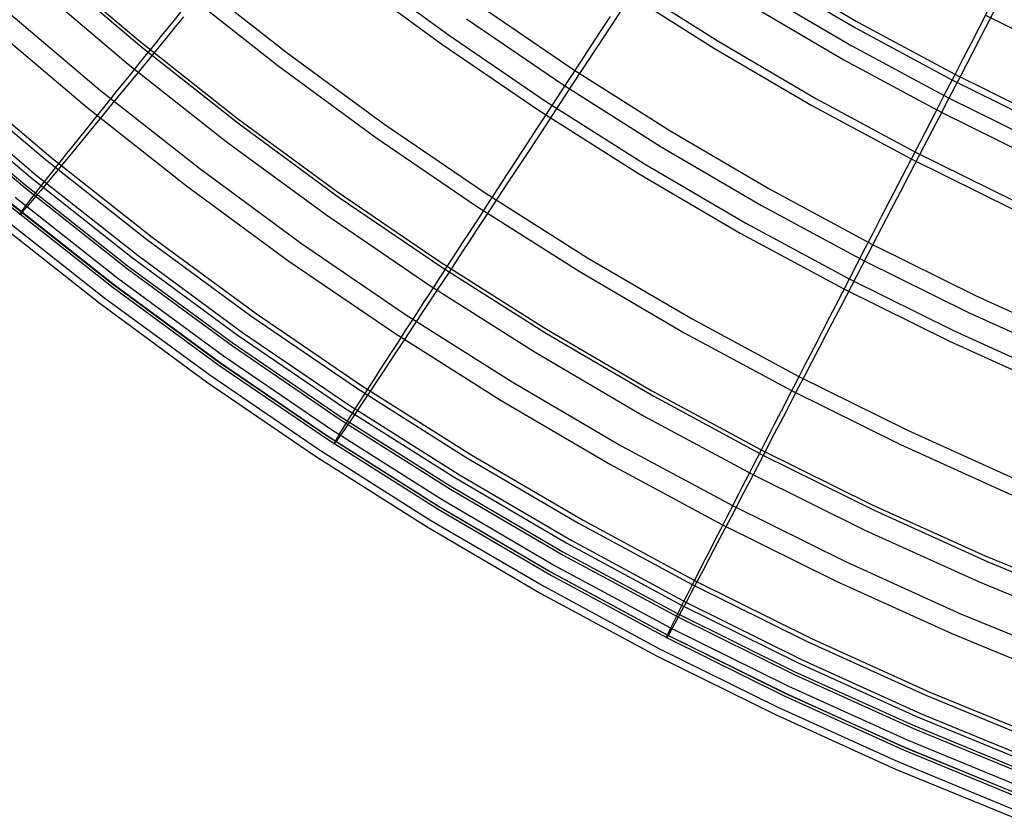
# Model space of a CAD drawing. Header units: millimetres. Extents: x 20498 to 21098, y 1199 to 1799.
# Tile 4 of 110: x 20610 to 20688, y 1220 to 1283. Entities that reach past the tile are written whole.
import ezdxf

# ---------------------------------------------------------------- set-up
doc = ezdxf.new("R2010")
doc.units = ezdxf.units.MM
doc.layers.add('Rico Pouf Ferm Living', color=7, linetype='Continuous', true_color=0x000000)

msp = doc.modelspace()

# ---------------------------------------------------------------- linework, layer by layer
at = {"layer": 'Rico Pouf Ferm Living'}
for p, q in [((20611.965, 1287.609, 83.446), (20619.422, 1281.29, 83.438)), ((20612.097, 1287.179, 309.674), (20619.555, 1280.859, 309.666)), ((20636.25, 1287.296, 68.813), (20643.704, 1281.821, 68.806)), ((20668.579, 1287.162, 61.056), (20676.019, 1282.809, 61.051)), ((20635.7, 1286.579, 67.064), (20643.18, 1281.085, 67.057)), ((20668.324, 1286.749, 59.125), (20675.779, 1282.388, 59.12)), ((20610.963, 1285.885, 310.434), (20618.467, 1279.527, 310.426)), ((20623.516, 1286.317, 75.36), (20631.011, 1280.4, 75.352)), ((20657.526, 1286.029, 63.404), (20665.011, 1281.293, 63.399)), ((20622.725, 1285.354, 73.874), (20630.254, 1279.41, 73.866)), ((20657.174, 1285.5, 61.524), (20664.679, 1280.752, 61.518)), ((20668.003, 1285.347, 358.798), (20675.488, 1280.967, 358.793)), ((20645.973, 1284.267, 343.674), (20653.51, 1279.124, 343.668)), ((20667.347, 1284.265, 360.264), (20674.87, 1279.863, 360.259)), ((20686.947, 1284.171, 366.317), (20685.975, 1282.296, 364.518)), ((20608.71, 1283.875, 93.432), (20616.299, 1277.446, 93.424)), ((20622.111, 1282.984, 79.18), (20622.628, 1283.623, 78.185)), ((20657.481, 1284.015, 351.526), (20656.601, 1282.674, 349.622)), ((20684.914, 1281.194, 60.291), (20686.211, 1283.705, 59.63)), ((20686.015, 1283.387, 57.67), (20693.576, 1279.641, 57.666)), ((20607.581, 1282.59, 92.645), (20615.214, 1276.122, 92.637)), ((20621.613, 1282.368, 80.202), (20622.111, 1282.984, 79.18)), ((20622.83, 1283.239, 318.927), (20622.183, 1282.448, 316.673)), ((20645.134, 1283.08, 344.922), (20652.713, 1277.908, 344.916)), ((20655.683, 1282.078, 65.209), (20656.467, 1283.279, 64.581)), ((20656.601, 1282.674, 349.622), (20655.736, 1281.356, 347.678)), ((20676.019, 1282.809, 61.051), (20683.605, 1278.717, 61.047)), ((20620.668, 1281.198, 82.33), (20621.132, 1281.773, 81.251)), ((20621.132, 1281.773, 81.251), (20621.613, 1282.368, 80.202)), ((20622.183, 1282.448, 316.673), (20621.555, 1281.68, 314.38)), ((20643.704, 1281.821, 68.806), (20651.344, 1276.608, 68.8)), ((20654.905, 1280.886, 65.867), (20655.683, 1282.078, 65.209)), ((20675.779, 1282.388, 59.12), (20683.38, 1278.288, 59.116)), ((20685.975, 1282.296, 364.518), (20685.017, 1280.45, 362.665)), ((20619.422, 1281.29, 83.438), (20627.094, 1275.234, 83.43)), ((20620.219, 1280.643, 83.437), (20620.668, 1281.198, 82.33)), ((20621.555, 1281.68, 314.38), (20620.353, 1280.212, 309.665)), ((20643.18, 1281.085, 67.057), (20650.845, 1275.854, 67.051)), ((20655.736, 1281.356, 347.678), (20654.042, 1278.777, 343.668)), ((20665.011, 1281.293, 63.399), (20672.657, 1276.82, 63.394)), ((20675.488, 1280.967, 358.793), (20683.121, 1276.85, 358.789)), ((20684.27, 1279.949, 60.656), (20684.914, 1281.194, 60.291)), ((20620.353, 1280.212, 309.665), (20619.221, 1278.831, 304.768)), ((20619.555, 1280.859, 309.666), (20627.228, 1274.802, 309.658)), ((20619.786, 1280.106, 84.575), (20620.219, 1280.643, 83.437)), ((20631.011, 1280.4, 75.352), (20638.708, 1274.747, 75.345)), ((20654.134, 1279.705, 66.553), (20654.905, 1280.886, 65.867)), ((20664.679, 1280.752, 61.518), (20672.343, 1276.268, 61.514)), ((20685.017, 1280.45, 362.665), (20684.074, 1278.631, 360.757)), ((20618.467, 1279.527, 310.426), (20626.186, 1273.433, 310.418)), ((20618.961, 1279.084, 86.942), (20619.366, 1279.586, 85.743)), ((20619.366, 1279.586, 85.743), (20619.786, 1280.106, 84.575)), ((20630.254, 1279.41, 73.866), (20637.986, 1273.732, 73.859)), ((20653.372, 1278.538, 67.27), (20654.134, 1279.705, 66.553)), ((20674.87, 1279.863, 360.259), (20682.541, 1275.725, 360.255)), ((20683.629, 1278.707, 61.047), (20684.27, 1279.949, 60.656)), ((20604.615, 1278.762, 267.333), (20612.373, 1272.189, 267.324)), ((20619.221, 1278.831, 304.768), (20618.159, 1277.536, 299.707)), ((20618.568, 1278.596, 88.173), (20618.961, 1279.084, 86.942)), ((20654.042, 1278.777, 343.668), (20652.495, 1276.422, 339.751)), ((20653.51, 1279.124, 343.668), (20661.22, 1274.246, 343.663)), ((20682.833, 1277.165, 61.572), (20683.629, 1278.707, 61.047)), ((20684.074, 1278.631, 360.757), (20683.145, 1276.84, 358.789)), ((20683.605, 1278.717, 61.047), (20691.329, 1274.891, 61.044)), ((20604.153, 1278.614, 119.92), (20611.925, 1272.029, 119.912)), ((20617.818, 1277.665, 90.731), (20618.187, 1278.124, 89.435)), ((20618.187, 1278.124, 89.435), (20618.568, 1278.596, 88.173)), ((20652.622, 1277.387, 68.019), (20653.372, 1278.538, 67.27)), ((20652.713, 1277.908, 344.916), (20660.466, 1273.003, 344.911)), ((20683.38, 1278.288, 59.116), (20691.119, 1274.454, 59.112)), ((20602.945, 1277.239, 119.56), (20610.766, 1270.613, 119.551)), ((20603.411, 1277.389, 267.711), (20611.216, 1270.775, 267.702)), ((20616.299, 1277.446, 93.424), (20624.105, 1271.283, 93.416)), ((20617.11, 1276.787, 93.423), (20617.459, 1277.22, 92.06)), ((20618.159, 1277.536, 299.707), (20617.166, 1276.327, 294.506)), ((20617.459, 1277.22, 92.06), (20617.818, 1277.665, 90.731)), ((20651.883, 1276.256, 68.8), (20652.622, 1277.387, 68.019)), ((20682.051, 1275.651, 62.132), (20682.833, 1277.165, 61.572)), ((20602.487, 1276.663, 140.455), (20610.326, 1270.02, 140.446)), ((20602.501, 1276.41, 244.91), (20610.342, 1269.766, 244.901)), ((20617.166, 1276.327, 294.506), (20616.241, 1275.201, 289.192)), ((20616.441, 1275.956, 96.248), (20617.11, 1276.787, 93.423)), ((20652.495, 1276.422, 339.751), (20651.028, 1274.189, 335.775)), ((20651.344, 1276.608, 68.8), (20659.16, 1271.663, 68.795)), ((20672.657, 1276.82, 63.394), (20680.453, 1272.615, 63.39)), ((20683.145, 1276.84, 358.789), (20682.343, 1275.295, 357.017)), ((20683.121, 1276.85, 358.789), (20690.892, 1273.001, 358.786)), ((20615.214, 1276.122, 92.637), (20623.067, 1269.923, 92.629)), ((20615.81, 1275.17, 99.208), (20616.441, 1275.956, 96.248)), ((20650.845, 1275.854, 67.051), (20658.688, 1270.893, 67.045)), ((20651.254, 1275.291, 69.505), (20651.883, 1276.256, 68.8)), ((20672.343, 1276.268, 61.514), (20680.159, 1272.052, 61.51)), ((20681.27, 1274.14, 62.735), (20682.051, 1275.651, 62.132)), ((20682.541, 1275.725, 360.255), (20690.352, 1271.856, 360.252)), ((20615.215, 1274.43, 102.304), (20615.81, 1275.17, 99.208)), ((20616.241, 1275.201, 289.192), (20615.383, 1274.158, 283.791)), ((20627.094, 1275.234, 83.43), (20634.971, 1269.448, 83.423)), ((20627.228, 1274.802, 309.658), (20635.107, 1269.015, 309.651)), ((20638.708, 1274.747, 75.345), (20646.596, 1269.365, 75.339)), ((20650.633, 1274.34, 70.24), (20651.254, 1275.291, 69.505)), ((20682.343, 1275.295, 357.017), (20681.558, 1273.784, 355.215)), ((20615.383, 1274.158, 283.791), (20614.591, 1273.197, 278.329)), ((20614.656, 1273.732, 105.539), (20615.215, 1274.43, 102.304)), ((20651.028, 1274.189, 335.775), (20649.638, 1272.074, 331.72)), ((20650.023, 1273.405, 71.005), (20650.633, 1274.34, 70.24)), ((20661.22, 1274.246, 343.663), (20669.096, 1269.638, 343.658)), ((20680.477, 1272.604, 63.39), (20681.27, 1274.14, 62.735)), ((20614.591, 1273.197, 278.329), (20613.864, 1272.317, 272.831)), ((20614.132, 1273.077, 108.916), (20614.656, 1273.732, 105.539)), ((20626.186, 1273.433, 310.418), (20634.113, 1267.61, 310.411)), ((20637.986, 1273.732, 73.859), (20645.909, 1268.325, 73.853)), ((20649.424, 1272.486, 71.803), (20650.023, 1273.405, 71.005)), ((20681.558, 1273.784, 355.215), (20680.791, 1272.305, 353.381)), ((20613.183, 1271.89, 116.099), (20613.641, 1272.464, 112.435)), ((20613.641, 1272.464, 112.435), (20614.132, 1273.077, 108.916)), ((20648.837, 1271.585, 72.633), (20649.424, 1272.486, 71.803)), ((20660.466, 1273.003, 344.911), (20668.385, 1268.37, 344.906)), ((20679.155, 1270.043, 64.567), (20680.477, 1272.604, 63.39)), ((20680.453, 1272.615, 63.39), (20688.391, 1268.683, 63.386)), ((20611.925, 1272.029, 119.912), (20619.921, 1265.718, 119.904)), ((20612.373, 1272.189, 267.324), (20620.353, 1265.889, 267.316)), ((20612.756, 1271.354, 119.911), (20613.183, 1271.89, 116.099)), ((20613.864, 1272.317, 272.831), (20613.202, 1271.516, 267.323)), ((20649.638, 1272.074, 331.72), (20648.971, 1271.06, 329.658)), ((20659.16, 1271.663, 68.795), (20667.143, 1266.992, 68.79)), ((20680.791, 1272.305, 353.381), (20680.038, 1270.855, 351.513)), ((20680.159, 1272.052, 61.51), (20688.116, 1268.11, 61.506)), ((20612.255, 1270.723, 125.026), (20612.756, 1271.354, 119.911)), ((20613.202, 1271.516, 267.323), (20612.593, 1270.78, 261.72)), ((20624.105, 1271.283, 93.416), (20632.121, 1265.396, 93.409)), ((20648.262, 1270.703, 73.498), (20648.837, 1271.585, 72.633)), ((20648.971, 1271.06, 329.658), (20648.322, 1270.074, 327.569)), ((20658.688, 1270.893, 67.045), (20666.698, 1266.206, 67.04)), ((20610.766, 1270.613, 119.551), (20618.811, 1264.262, 119.543)), ((20611.216, 1270.775, 267.702), (20619.247, 1264.436, 267.694)), ((20611.469, 1269.728, 135.265), (20611.829, 1270.186, 130.135)), ((20612.056, 1270.133, 256.152), (20611.586, 1269.569, 250.564)), ((20611.829, 1270.186, 130.135), (20612.255, 1270.723, 125.026)), ((20612.593, 1270.78, 261.72), (20612.056, 1270.133, 256.152)), ((20647.7, 1269.842, 74.4), (20648.262, 1270.703, 73.498)), ((20680.038, 1270.855, 351.513), (20679.3, 1269.432, 349.608)), ((20610.326, 1270.02, 140.446), (20618.391, 1263.654, 140.438)), ((20610.342, 1269.766, 244.901), (20618.41, 1263.398, 244.893)), ((20610.724, 1268.772, 150.083), (20611.164, 1269.34, 140.445)), ((20611.164, 1269.34, 140.445), (20611.469, 1269.728, 135.265)), ((20611.586, 1269.569, 250.564), (20611.181, 1269.085, 244.9)), ((20623.067, 1269.923, 92.629), (20631.131, 1264, 92.622)), ((20634.971, 1269.448, 83.423), (20643.045, 1263.939, 83.417)), ((20646.596, 1269.365, 75.339), (20654.665, 1264.259, 75.334)), ((20647.153, 1269.002, 75.339), (20647.7, 1269.842, 74.4)), ((20648.322, 1270.074, 327.569), (20647.691, 1269.115, 325.452)), ((20669.096, 1269.638, 343.658), (20677.126, 1265.307, 343.654)), ((20678.497, 1268.769, 65.196), (20679.155, 1270.043, 64.567)), ((20679.3, 1269.432, 349.608), (20678.573, 1268.033, 347.664)), ((20609.153, 1268.586, 140.258), (20617.268, 1262.18, 140.25)), ((20609.564, 1269.039, 159.765), (20617.663, 1262.646, 159.757)), ((20610.406, 1268.355, 159.764), (20610.724, 1268.772, 150.083)), ((20610.806, 1268.64, 238.532), (20610.51, 1268.292, 232.16)), ((20611.181, 1269.085, 244.9), (20610.806, 1268.64, 238.532)), ((20635.107, 1269.015, 309.651), (20643.181, 1263.505, 309.645)), ((20646.653, 1268.234, 76.255), (20647.153, 1269.002, 75.339)), ((20647.691, 1269.115, 325.452), (20647.078, 1268.183, 323.304)), ((20677.844, 1267.504, 65.853), (20678.497, 1268.769, 65.196)), ((20609.172, 1268.334, 245.117), (20617.289, 1261.926, 245.109)), ((20609.275, 1268.528, 219.364), (20617.388, 1262.124, 219.356)), ((20610.118, 1267.843, 219.364), (20609.925, 1267.645, 204.579)), ((20609.929, 1267.69, 189.093), (20610.406, 1268.355, 159.764)), ((20610.51, 1268.292, 232.16), (20610.118, 1267.843, 219.364)), ((20645.909, 1268.325, 73.853), (20654.016, 1263.196, 73.847)), ((20646.171, 1267.494, 77.197), (20646.653, 1268.234, 76.255)), ((20647.078, 1268.183, 323.304), (20646.483, 1267.278, 321.123)), ((20668.385, 1268.37, 344.906), (20676.46, 1264.015, 344.902)), ((20678.573, 1268.033, 347.664), (20677.151, 1265.296, 343.654)), ((20608.098, 1267.089, 219.432), (20616.261, 1260.645, 219.424)), ((20608.388, 1267.6, 159.665), (20616.537, 1261.167, 159.657)), ((20609.925, 1267.645, 204.579), (20609.929, 1267.69, 189.093)), ((20634.113, 1267.61, 310.411), (20642.237, 1262.067, 310.405)), ((20645.706, 1266.78, 78.165), (20646.171, 1267.494, 77.197)), ((20646.483, 1267.278, 321.123), (20645.904, 1266.399, 318.907)), ((20667.143, 1266.992, 68.79), (20675.283, 1262.601, 68.785)), ((20677.197, 1266.251, 66.539), (20677.844, 1267.504, 65.853)), ((20645.257, 1266.091, 79.16), (20645.706, 1266.78, 78.165)), ((20645.904, 1266.399, 318.907), (20645.342, 1265.546, 316.653)), ((20676.558, 1265.012, 67.256), (20677.197, 1266.251, 66.539)), ((20619.921, 1265.718, 119.904), (20628.131, 1259.687, 119.896)), ((20620.353, 1265.889, 267.316), (20628.548, 1259.87, 267.309)), ((20645.342, 1265.546, 316.653), (20644.796, 1264.718, 314.359)), ((20644.825, 1265.427, 80.181), (20645.257, 1266.091, 79.16)), ((20666.698, 1266.206, 67.04), (20674.866, 1261.8, 67.036)), ((20632.121, 1265.396, 93.409), (20640.336, 1259.79, 93.402)), ((20644.796, 1264.718, 314.359), (20643.752, 1263.134, 309.644)), ((20644.005, 1264.166, 82.309), (20644.407, 1264.786, 81.231)), ((20644.407, 1264.786, 81.231), (20644.825, 1265.427, 80.181)), ((20677.151, 1265.296, 343.654), (20675.852, 1262.796, 339.737)), ((20675.928, 1263.791, 68.004), (20676.558, 1265.012, 67.256)), ((20677.126, 1265.307, 343.654), (20685.302, 1261.256, 343.65)), ((20618.811, 1264.262, 119.543), (20627.072, 1258.194, 119.536)), ((20619.247, 1264.436, 267.694), (20627.493, 1258.379, 267.687)), ((20631.131, 1264, 92.622), (20639.396, 1258.361, 92.615)), ((20643.045, 1263.939, 83.417), (20651.305, 1258.713, 83.411)), ((20643.615, 1263.568, 83.417), (20644.005, 1264.166, 82.309)), ((20654.665, 1264.259, 75.334), (20662.908, 1259.437, 75.328)), ((20676.46, 1264.015, 344.902), (20684.681, 1259.942, 344.898)), ((20618.391, 1263.654, 140.438), (20626.672, 1257.571, 140.431)), ((20618.41, 1263.398, 244.893), (20626.694, 1257.313, 244.886)), ((20643.752, 1263.134, 309.644), (20642.769, 1261.645, 304.747)), ((20643.181, 1263.505, 309.645), (20651.442, 1258.279, 309.639)), ((20643.239, 1262.989, 84.554), (20643.615, 1263.568, 83.417)), ((20654.016, 1263.196, 73.847), (20662.295, 1258.352, 73.842)), ((20675.308, 1262.59, 68.785), (20675.928, 1263.791, 68.004)), ((20617.663, 1262.646, 159.757), (20625.978, 1256.538, 159.75)), ((20642.523, 1261.887, 86.921), (20642.875, 1262.429, 85.722)), ((20642.875, 1262.429, 85.722), (20643.239, 1262.989, 84.554)), ((20675.852, 1262.796, 339.737), (20674.62, 1260.425, 335.76)), ((20674.78, 1261.566, 69.491), (20675.308, 1262.59, 68.785)), ((20675.283, 1262.601, 68.785), (20683.571, 1258.495, 68.782)), ((20617.268, 1262.18, 140.25), (20625.601, 1256.06, 140.243)), ((20617.289, 1261.926, 245.109), (20625.625, 1255.803, 245.102)), ((20617.388, 1262.124, 219.356), (20625.718, 1256.006, 219.349)), ((20642.769, 1261.645, 304.747), (20641.847, 1260.248, 299.686)), ((20642.182, 1261.362, 88.152), (20642.523, 1261.887, 86.921)), ((20642.237, 1262.067, 310.405), (20650.549, 1256.808, 310.399)), ((20674.26, 1260.557, 70.226), (20674.78, 1261.566, 69.491)), ((20674.866, 1261.8, 67.036), (20683.182, 1257.681, 67.032)), ((20616.537, 1261.167, 159.657), (20624.904, 1255.021, 159.65)), ((20641.531, 1260.358, 90.71), (20641.851, 1260.853, 89.415)), ((20641.851, 1260.853, 89.415), (20642.182, 1261.362, 88.152)), ((20685.302, 1261.256, 343.65), (20693.614, 1257.492, 343.647)), ((20616.261, 1260.645, 219.424), (20624.643, 1254.488, 219.416)), ((20641.847, 1260.248, 299.686), (20640.984, 1258.944, 294.485)), ((20641.219, 1259.879, 92.039), (20641.531, 1260.358, 90.71)), ((20674.62, 1260.425, 335.76), (20673.453, 1258.181, 331.705)), ((20673.747, 1259.564, 70.991), (20674.26, 1260.557, 70.226)), ((20628.131, 1259.687, 119.896), (20636.545, 1253.946, 119.89)), ((20628.548, 1259.87, 267.309), (20636.947, 1254.139, 267.302)), ((20640.336, 1259.79, 93.402), (20648.741, 1254.472, 93.396)), ((20640.336, 1258.516, 96.227), (20640.917, 1259.412, 93.402)), ((20640.917, 1259.412, 93.402), (20641.219, 1259.879, 92.039)), ((20662.908, 1259.437, 75.328), (20671.312, 1254.903, 75.324)), ((20673.245, 1258.589, 71.788), (20673.747, 1259.564, 70.991)), ((20684.681, 1259.942, 344.898), (20693.039, 1256.157, 344.895)), ((20639.789, 1257.67, 99.187), (20640.336, 1258.516, 96.227)), ((20640.984, 1258.944, 294.485), (20640.18, 1257.729, 289.171)), ((20651.305, 1258.713, 83.411), (20659.741, 1253.777, 83.406)), ((20672.752, 1257.633, 72.619), (20673.245, 1258.589, 71.788)), ((20683.571, 1258.495, 68.782), (20691.996, 1254.68, 68.778)), ((20627.072, 1258.194, 119.536), (20635.539, 1252.416, 119.529)), ((20627.493, 1258.379, 267.687), (20635.944, 1252.612, 267.68)), ((20639.396, 1258.361, 92.615), (20647.851, 1253.011, 92.609)), ((20640.18, 1257.729, 289.171), (20639.435, 1256.604, 283.77)), ((20651.442, 1258.279, 309.639), (20659.88, 1253.342, 309.634)), ((20662.295, 1258.352, 73.842), (20670.738, 1253.798, 73.838)), ((20673.453, 1258.181, 331.705), (20672.893, 1257.104, 329.643)), ((20683.182, 1257.681, 67.032), (20691.636, 1253.852, 67.029)), ((20626.672, 1257.571, 140.431), (20635.16, 1251.78, 140.424)), ((20626.694, 1257.313, 244.886), (20635.183, 1251.52, 244.879)), ((20639.273, 1256.871, 102.283), (20639.789, 1257.67, 99.187)), ((20672.269, 1256.698, 73.484), (20672.752, 1257.633, 72.619)), ((20672.893, 1257.104, 329.643), (20672.348, 1256.057, 327.554)), ((20625.978, 1256.538, 159.75), (20634.501, 1250.723, 159.743)), ((20639.435, 1256.604, 283.77), (20638.747, 1255.567, 278.308)), ((20638.787, 1256.12, 105.518), (20639.273, 1256.871, 102.283)), ((20650.549, 1256.808, 310.399), (20659.038, 1251.842, 310.394)), ((20671.798, 1255.783, 74.385), (20672.269, 1256.698, 73.484)), ((20625.601, 1256.06, 140.243), (20634.142, 1250.232, 140.236)), ((20625.625, 1255.803, 245.102), (20634.168, 1249.974, 245.095)), ((20625.718, 1256.006, 219.349), (20634.255, 1250.18, 219.342)), ((20637.907, 1254.753, 112.413), (20638.332, 1255.415, 108.894)), ((20638.747, 1255.567, 278.308), (20638.115, 1254.617, 272.81)), ((20638.332, 1255.415, 108.894), (20638.787, 1256.12, 105.518)), ((20671.339, 1254.892, 75.324), (20671.798, 1255.783, 74.385)), ((20672.348, 1256.057, 327.554), (20671.819, 1255.04, 325.437)), ((20624.904, 1255.021, 159.65), (20633.48, 1249.17, 159.643)), ((20637.509, 1254.135, 116.078), (20637.907, 1254.753, 112.413)), ((20638.115, 1254.617, 272.81), (20637.54, 1253.753, 267.302)), ((20670.919, 1254.078, 76.241), (20671.339, 1254.892, 75.324)), ((20671.819, 1255.04, 325.437), (20671.304, 1254.051, 323.289)), ((20671.312, 1254.903, 75.324), (20679.869, 1250.664, 75.32)), ((20624.643, 1254.488, 219.416), (20633.234, 1248.626, 219.409)), ((20636.545, 1253.946, 119.89), (20645.153, 1248.499, 119.884)), ((20636.947, 1254.139, 267.302), (20645.539, 1248.703, 267.296)), ((20637.139, 1253.558, 119.889), (20637.509, 1254.135, 116.078)), ((20648.741, 1254.472, 93.396), (20657.326, 1249.45, 93.391)), ((20670.514, 1253.292, 77.182), (20670.919, 1254.078, 76.241)), ((20671.304, 1254.051, 323.289), (20670.804, 1253.09, 321.108)), ((20636.705, 1252.879, 125.005), (20637.139, 1253.558, 119.889)), ((20637.54, 1253.753, 267.302), (20637.011, 1252.959, 261.698)), ((20659.741, 1253.777, 83.406), (20668.343, 1249.137, 83.401)), ((20659.88, 1253.342, 309.634), (20668.484, 1248.702, 309.629)), ((20670.124, 1252.535, 78.15), (20670.514, 1253.292, 77.182)), ((20670.804, 1253.09, 321.108), (20670.318, 1252.157, 318.892)), ((20670.738, 1253.798, 73.838), (20679.334, 1249.539, 73.834)), ((20635.539, 1252.416, 119.529), (20644.201, 1246.936, 119.523)), ((20635.944, 1252.612, 267.68), (20644.59, 1247.142, 267.674)), ((20636.023, 1251.808, 135.243), (20636.335, 1252.3, 130.113)), ((20636.544, 1252.261, 256.13), (20636.136, 1251.652, 250.542)), ((20636.335, 1252.3, 130.113), (20636.705, 1252.879, 125.005)), ((20637.011, 1252.959, 261.698), (20636.544, 1252.261, 256.13)), ((20647.851, 1253.011, 92.609), (20656.486, 1247.959, 92.604)), ((20669.748, 1251.804, 79.145), (20670.124, 1252.535, 78.15)), ((20635.16, 1251.78, 140.424), (20643.843, 1246.286, 140.418)), ((20635.183, 1251.52, 244.879), (20643.869, 1246.025, 244.873)), ((20635.759, 1251.389, 140.424), (20636.023, 1251.808, 135.243)), ((20636.136, 1251.652, 250.542), (20635.783, 1251.129, 244.879)), ((20659.038, 1251.842, 310.394), (20667.694, 1247.173, 310.389)), ((20669.385, 1251.099, 80.166), (20669.748, 1251.804, 79.145)), ((20670.318, 1252.157, 318.892), (20669.846, 1251.251, 316.638)), ((20634.501, 1250.723, 159.743), (20643.22, 1245.206, 159.737)), ((20635.103, 1250.33, 159.743), (20635.378, 1250.778, 150.061)), ((20635.378, 1250.778, 150.061), (20635.759, 1251.389, 140.424)), ((20635.783, 1251.129, 244.879), (20635.457, 1250.649, 238.51)), ((20669.035, 1250.418, 81.216), (20669.385, 1251.099, 80.166)), ((20669.846, 1251.251, 316.638), (20669.387, 1250.372, 314.344)), ((20634.142, 1250.232, 140.236), (20642.879, 1244.704, 140.23)), ((20634.168, 1249.974, 245.095), (20642.908, 1244.445, 245.089)), ((20634.255, 1250.18, 219.342), (20642.99, 1244.654, 219.336)), ((20634.691, 1249.618, 189.071), (20635.103, 1250.33, 159.743)), ((20635.199, 1250.272, 232.138), (20634.858, 1249.787, 219.342)), ((20635.457, 1250.649, 238.51), (20635.199, 1250.272, 232.138)), ((20669.387, 1250.372, 314.344), (20668.51, 1248.69, 309.629)), ((20668.697, 1249.761, 82.294), (20669.035, 1250.418, 81.216)), ((20679.869, 1250.664, 75.32), (20688.568, 1246.725, 75.317)), ((20633.48, 1249.17, 159.643), (20642.253, 1243.619, 159.637)), ((20634.858, 1249.787, 219.342), (20634.69, 1249.571, 204.557)), ((20634.69, 1249.571, 204.557), (20634.691, 1249.618, 189.071)), ((20657.326, 1249.45, 93.391), (20666.079, 1244.728, 93.386)), ((20668.37, 1249.126, 83.401), (20668.697, 1249.761, 82.294)), ((20679.334, 1249.539, 73.834), (20688.072, 1245.582, 73.831)), ((20633.234, 1248.626, 219.409), (20642.023, 1243.065, 219.403)), ((20645.153, 1248.499, 119.884), (20653.945, 1243.355, 119.878)), ((20645.539, 1248.703, 267.296), (20654.315, 1243.569, 267.291)), ((20668.51, 1248.69, 309.629), (20667.685, 1247.109, 304.732)), ((20667.749, 1247.918, 85.707), (20668.055, 1248.512, 84.539)), ((20668.055, 1248.512, 84.539), (20668.37, 1249.126, 83.401)), ((20668.343, 1249.137, 83.401), (20677.102, 1244.799, 83.398)), ((20668.484, 1248.702, 309.629), (20677.243, 1244.362, 309.625)), ((20656.486, 1247.959, 92.604), (20665.292, 1243.209, 92.599)), ((20667.454, 1247.343, 86.906), (20667.749, 1247.918, 85.707)), ((20644.201, 1246.936, 119.523), (20653.048, 1241.76, 119.518)), ((20644.59, 1247.142, 267.674), (20653.42, 1241.976, 267.669)), ((20667.685, 1247.109, 304.732), (20666.91, 1245.627, 299.67)), ((20667.168, 1246.785, 88.137), (20667.454, 1247.343, 86.906)), ((20667.694, 1247.173, 310.389), (20676.507, 1242.807, 310.385)), ((20643.843, 1246.286, 140.418), (20652.711, 1241.097, 140.413)), ((20666.622, 1245.721, 90.695), (20666.891, 1246.245, 89.399)), ((20666.891, 1246.245, 89.399), (20667.168, 1246.785, 88.137)), ((20643.869, 1246.025, 244.873), (20652.74, 1240.834, 244.867)), ((20666.91, 1245.627, 299.67), (20666.186, 1244.242, 294.47)), ((20666.36, 1245.212, 92.024), (20666.622, 1245.721, 90.695)), ((20642.879, 1244.704, 140.23), (20651.803, 1239.483, 140.225)), ((20642.99, 1244.654, 219.336), (20651.911, 1239.435, 219.331)), ((20643.22, 1245.206, 159.737), (20652.125, 1239.996, 159.732)), ((20665.62, 1243.766, 96.212), (20666.107, 1244.717, 93.386)), ((20666.079, 1244.728, 93.386), (20674.991, 1240.313, 93.382)), ((20666.107, 1244.717, 93.386), (20666.36, 1245.212, 92.024)), ((20677.102, 1244.799, 83.398), (20686.006, 1240.766, 83.394)), ((20642.908, 1244.445, 245.089), (20651.835, 1239.222, 245.084)), ((20665.16, 1242.868, 99.171), (20665.62, 1243.766, 96.212)), ((20666.186, 1244.242, 294.47), (20665.51, 1242.952, 289.156)), ((20677.243, 1244.362, 309.625), (20686.148, 1240.33, 309.622)), ((20642.023, 1243.065, 219.403), (20651, 1237.813, 219.398)), ((20642.253, 1243.619, 159.637), (20651.214, 1238.376, 159.632)), ((20653.945, 1243.355, 119.878), (20662.911, 1238.519, 119.873)), ((20654.315, 1243.569, 267.291), (20663.264, 1238.742, 267.286)), ((20665.51, 1242.952, 289.156), (20664.884, 1241.758, 283.755)), ((20665.292, 1243.209, 92.599), (20674.258, 1238.768, 92.595)), ((20664.727, 1242.022, 102.268), (20665.16, 1242.868, 99.171)), ((20676.507, 1242.807, 310.385), (20685.466, 1238.749, 310.382)), ((20653.048, 1241.76, 119.518), (20662.07, 1236.894, 119.513)), ((20653.42, 1241.976, 267.669), (20662.425, 1237.119, 267.664)), ((20664.884, 1241.758, 283.755), (20664.306, 1240.657, 278.292)), ((20664.321, 1241.225, 105.503), (20664.727, 1242.022, 102.268)), ((20652.711, 1241.097, 140.413), (20661.755, 1236.22, 140.408)), ((20652.74, 1240.834, 244.867), (20661.787, 1235.955, 244.863)), ((20664.306, 1240.657, 278.292), (20663.775, 1239.648, 272.794)), ((20663.939, 1240.476, 108.879), (20664.321, 1241.225, 105.503)), ((20686.006, 1240.766, 83.394), (20695.044, 1237.046, 83.392)), ((20652.125, 1239.996, 159.732), (20661.206, 1235.098, 159.727)), ((20663.582, 1239.775, 112.398), (20663.939, 1240.476, 108.879)), ((20674.991, 1240.313, 93.382), (20684.051, 1236.21, 93.379)), ((20686.148, 1240.33, 309.622), (20695.188, 1236.608, 309.619)), ((20651.803, 1239.483, 140.225), (20660.903, 1234.574, 140.22)), ((20651.835, 1239.222, 245.084), (20660.937, 1234.312, 245.079)), ((20651.911, 1239.435, 219.331), (20661.007, 1234.528, 219.326)), ((20662.939, 1238.508, 119.873), (20663.249, 1239.119, 116.062)), ((20663.249, 1239.119, 116.062), (20663.582, 1239.775, 112.398)), ((20663.775, 1239.648, 272.794), (20663.292, 1238.73, 267.286)), ((20651.214, 1238.376, 159.632), (20660.352, 1233.447, 159.627)), ((20662.575, 1237.787, 124.989), (20662.939, 1238.508, 119.873)), ((20663.292, 1238.73, 267.286), (20662.847, 1237.887, 261.682)), ((20662.911, 1238.519, 119.873), (20672.039, 1233.998, 119.869)), ((20663.264, 1238.742, 267.286), (20672.375, 1234.228, 267.282)), ((20674.258, 1238.768, 92.595), (20683.372, 1234.64, 92.592)), ((20685.466, 1238.749, 310.382), (20694.561, 1235.006, 310.379)), ((20651, 1237.813, 219.398), (20660.153, 1232.876, 219.393)), ((20662.265, 1237.173, 130.098), (20662.575, 1237.787, 124.989)), ((20662.847, 1237.887, 261.682), (20662.455, 1237.145, 256.115)), ((20662.004, 1236.651, 135.228), (20662.265, 1237.173, 130.098)), ((20662.07, 1236.894, 119.513), (20671.255, 1232.344, 119.509)), ((20662.455, 1237.145, 256.115), (20662.111, 1236.499, 250.527)), ((20662.425, 1237.119, 267.664), (20671.593, 1232.577, 267.66)), ((20661.464, 1235.56, 150.045), (20661.783, 1236.208, 140.408)), ((20661.755, 1236.22, 140.408), (20670.962, 1231.658, 140.404)), ((20661.783, 1236.208, 140.408), (20662.004, 1236.651, 135.228)), ((20661.787, 1235.955, 244.863), (20670.997, 1231.393, 244.858)), ((20662.111, 1236.499, 250.527), (20661.815, 1235.943, 244.863)), ((20684.051, 1236.21, 93.379), (20693.248, 1232.424, 93.376)), ((20661.234, 1235.086, 159.727), (20661.464, 1235.56, 150.045)), ((20661.54, 1235.432, 238.494), (20661.323, 1235.032, 232.123)), ((20661.815, 1235.943, 244.863), (20661.54, 1235.432, 238.494)), ((20660.892, 1234.333, 189.055), (20661.234, 1235.086, 159.727)), ((20661.036, 1234.516, 219.326), (20660.892, 1234.285, 204.541)), ((20660.903, 1234.574, 140.22), (20670.168, 1229.985, 140.216)), ((20661.007, 1234.528, 219.326), (20670.269, 1229.94, 219.322)), ((20661.323, 1235.032, 232.123), (20661.036, 1234.516, 219.326)), ((20661.206, 1235.098, 159.727), (20670.451, 1230.518, 159.723)), ((20683.372, 1234.64, 92.592), (20692.624, 1230.832, 92.589)), ((20660.892, 1234.285, 204.541), (20660.892, 1234.333, 189.055)), ((20660.937, 1234.312, 245.079), (20670.205, 1229.721, 245.075)), ((20672.039, 1233.998, 119.869), (20681.318, 1229.795, 119.866)), ((20672.375, 1234.228, 267.282), (20681.637, 1230.034, 267.279)), ((20660.153, 1232.876, 219.393), (20669.472, 1228.259, 219.389)), ((20660.352, 1233.447, 159.627), (20669.655, 1228.839, 159.623)), ((20671.255, 1232.344, 119.509), (20680.592, 1228.115, 119.505)), ((20671.593, 1232.577, 267.66), (20680.913, 1228.356, 267.656)), ((20670.962, 1231.658, 140.404), (20680.322, 1227.42, 140.4)), ((20670.997, 1231.393, 244.858), (20680.359, 1227.153, 244.855)), ((20670.168, 1229.985, 140.216), (20679.587, 1225.719, 140.212)), ((20670.269, 1229.94, 219.322), (20679.684, 1225.676, 219.318)), ((20670.451, 1230.518, 159.723), (20679.85, 1226.262, 159.719)), ((20681.318, 1229.795, 119.866), (20690.738, 1225.918, 119.863)), ((20681.637, 1230.034, 267.279), (20691.039, 1226.163, 267.276)), ((20670.205, 1229.721, 245.075), (20679.626, 1225.454, 245.071)), ((20669.472, 1228.259, 219.389), (20678.946, 1223.969, 219.385)), ((20669.655, 1228.839, 159.623), (20679.113, 1224.556, 159.619)), ((20680.913, 1228.356, 267.656), (20690.374, 1224.462, 267.654)), ((20680.322, 1227.42, 140.4), (20689.823, 1223.508, 140.398)), ((20680.592, 1228.115, 119.505), (20690.07, 1224.213, 119.502)), ((20680.359, 1227.153, 244.855), (20689.864, 1223.24, 244.852)), ((20679.85, 1226.262, 159.719), (20689.391, 1222.334, 159.716)), ((20679.587, 1225.719, 140.212), (20689.148, 1221.783, 140.209)), ((20679.626, 1225.454, 245.071), (20689.19, 1221.517, 245.068)), ((20679.684, 1225.676, 219.318), (20689.242, 1221.742, 219.315)), ((20679.113, 1224.556, 159.619), (20688.713, 1220.604, 159.616)), ((20678.946, 1223.969, 219.385), (20688.564, 1220.01, 219.382))]:
    msp.add_line(p, q, dxfattribs=at)

doc.saveas('drawing.dxf')
